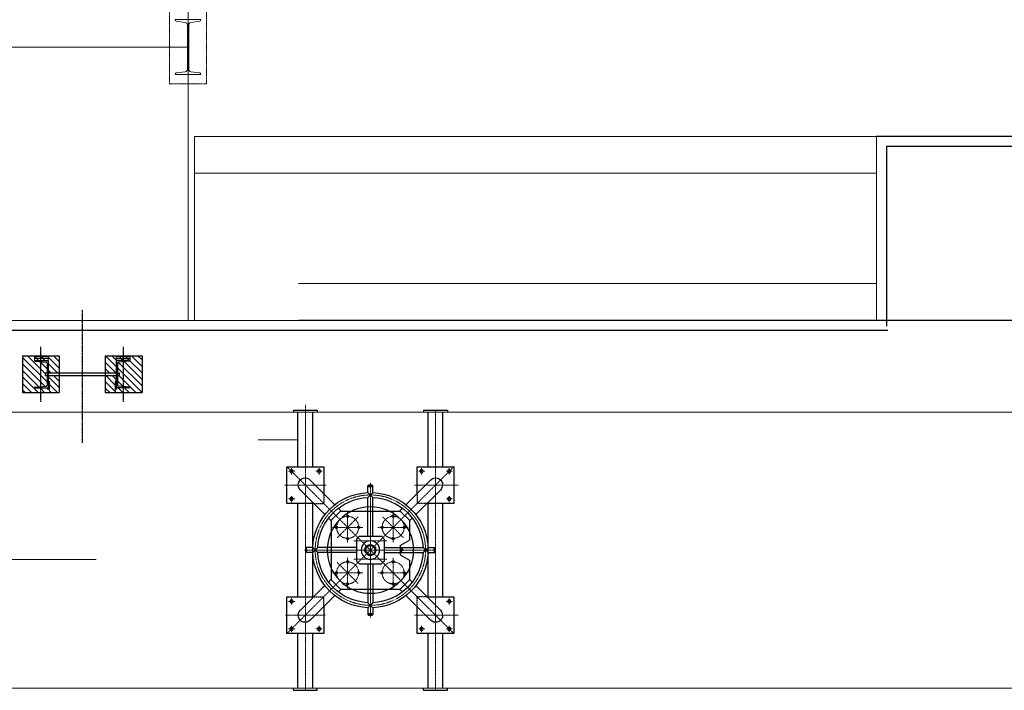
# Model space of a CAD drawing. Header units: inches. Extents: x -4968858 to -265257, y -220693 to 1871410.
# Tile 62 of 225: x -2020517 to -2015166, y 988232 to 991879. Entities that reach past the tile are written whole.
import ezdxf

# ---------------------------------------------------------------- set-up
doc = ezdxf.new("R2010")
doc.units = ezdxf.units.IN
doc.header["$MEASUREMENT"] = 0
for name, pattern in [('CENTER', [2, 1.25, -0.25, 0.25, -0.25]), ('CENTER2', [1.125, 0.75, -0.125, 0.125, -0.125]), ('CONTINOUS', [0]), ('HIDDEN', [0.375, 0.25, -0.125])]:
    doc.linetypes.add(name, pattern=pattern)
for name, color, linetype, lineweight in [('01_ CENTER LINE', 1, 'CENTER2', 0), ('01_Dimension', 12, 'Continuous', 13), ('01_drain pipe', 11, 'Continuous', 15), ('01_Pipe Support', 31, 'Continuous', 13), ('13.CIVIL', 54, 'Continuous', 15), ('14.DIM', 1, 'Continuous', 0), ('CEN', 120, 'CENTER', 13), ('THIN', 3, 'Continuous', 13)]:
    doc.layers.add(name, color=color, linetype=linetype, lineweight=lineweight)
for name, color, linetype in [('08.SEAL WTR.PIPE', 33, 'Continuous'), ('1', 1, 'Continuous'), ('3', 1, 'Continuous'), ('DWG', 1, 'Continuous'), ('HAT', 11, 'Continuous'), ('HID', 7, 'HIDDEN'), ('TXT', 7, 'Continuous')]:
    doc.layers.add(name, color=color, linetype=linetype)
doc.linetypes.add('FENCELINE1', pattern='A,0.25,-0.1,[133,ltypeshp.shx,S=0.1,R=0,X=-0.1,Y=0],-0.1,1', length=1.45)

# ---------------------------------------------------------------- blocks, each defined once
blk = doc.blocks.new('A$C5E860E7B')
at = {"layer": '13.CIVIL'}
for p, q in [((4500, 10000, 0), (4500, -10000, 0)), ((2500, -5500), (2500, 5500)), ((4000, 5500), (4000, -5500))]:
    blk.add_line(p, q, dxfattribs=at)
blk = doc.blocks.new('PLUG VALVE')
at = {"layer": '3'}
blk.add_line((418.9, -670), (418.9, -669.6), dxfattribs=at)
at = {"layer": 'CEN'}
for p, q in [((318.9, 113.7), (318.9, -113.7)), ((1026.1, 107.4), (1026.1, -107.4)), ((1126.1, 100), (218.9, -807.1)), ((1126.1, -807.1), (218.9, 100)), ((261, 75), (226.8, 75)), ((243.9, 57.9), (243.9, 92.1)), ((376.8, 75), (411, 75)), ((393.9, 57.9), (393.9, 92.1)), ((968.2, 75), (934, 75)), ((951.1, 57.9), (951.1, 92.1)), ((1084, 75), (1118.2, 75)), ((1101.1, 57.9), (1101.1, 92.1)), ((1434.9, 0), (-119.6, 0)), ((672.5, 1), (672.5, -708.2)), ((261, -75), (226.8, -75)), ((243.9, -57.9), (243.9, -92.1)), ((1084, -75), (1118.2, -75)), ((1101.1, -57.9), (1101.1, -92.1)), ((548.8, -147.4), (548.8, -312.2)), ((672.5, -118.6), (672.5, -588.6)), ((796.2, -147.4), (796.2, -312.2)), ((605.8, -172.8), (491.7, -286.8)), ((853.3, -286.8), (739.2, -172.8)), ((466.3, -229.8), (631.2, -229.8)), ((622.5, -264.4), (622.5, -442.7)), ((713.8, -229.8), (878.7, -229.8)), ((722.5, -264.4), (722.5, -442.7)), ((306.5, -353.6), (1038.5, -353.6)), ((907.5, -353.6), (437.5, -353.6)), ((491.7, -420.3), (605.8, -534.3)), ((548.8, -394.9), (548.8, -559.7)), ((796.2, -394.9), (796.2, -559.7)), ((466.3, -477.3), (631.2, -477.3)), ((713.8, -477.3), (878.7, -477.3)), ((261, -632.1), (226.8, -632.1)), ((243.9, -649.2), (243.9, -615)), ((318.9, -833.3), (318.9, -593.4)), ((1026.1, -833.3), (1026.1, -593.4)), ((1084, -632.1), (1118.2, -632.1)), ((1101.1, -649.2), (1101.1, -615)), ((1434.9, -707.1), (-89.1, -707.1)), ((261, -782.1), (226.8, -782.1)), ((243.9, -765), (243.9, -799.2)), ((376.8, -782.1), (411, -782.1)), ((393.9, -765), (393.9, -799.2)), ((968.2, -782.1), (934, -782.1)), ((951.1, -765), (951.1, -799.2)), ((1084, -782.1), (1118.2, -782.1)), ((1101.1, -765), (1101.1, -799.2))]:
    blk.add_line(p, q, dxfattribs=at)
for centre, radius in [((672.5, -353.6), 300), ((548.8, -229.8), 60), ((796.2, -229.8), 60), ((548.8, -477.3), 60), ((796.2, -477.3), 60)]:
    blk.add_circle(centre, radius, dxfattribs=at)
at = {"layer": 'DWG'}
for p, q in [((-89.1, 65), (-89.1, -65)), ((-89.1, 65), (-77.1, 65)), ((218.9, 100), (218.9, -100)), ((418.9, 100), (218.9, 100)), ((418.9, -46.1), (418.9, 100)), ((1126.1, 100), (926.1, 100)), ((926.1, 100), (926.1, -46.1)), ((1126.1, -100), (1126.1, 100)), ((1434.9, 65), (1422.9, 65)), ((1434.9, 65), (1434.9, -65)), ((218.9, 40), (-77.1, 40)), ((479.4, -106.6), (345.9, 26.9)), ((926.1, 40), (418.9, 40)), ((865.6, -106.6), (999.1, 26.9)), ((1422.9, 40), (1126.1, 40)), ((218.9, -40), (-77.1, -40)), ((425.6, -160.5), (292, -26.9)), ((926.1, -40), (418.9, -40)), ((659.1, -40.4), (659.1, -3.6)), ((659.1, -67.3), (686, -40.4)), ((659.1, -40.4), (686, -67.3)), ((686, -40.4), (686, -3.6)), ((919.4, -160.5), (1053, -26.9)), ((1422.9, -40), (1126.1, -40)), ((-89.1, -65), (-77.1, -65)), ((218.9, -100), (365.1, -100)), ((659.1, -278.6), (659.1, -67.3)), ((686, -278.6), (686, -67.3)), ((979.9, -100), (1126.1, -100)), ((1434.9, -65), (1422.9, -65)), ((510, -141.1), (460, -191.1)), ((513.9, -141.1), (498.6, -125.8)), ((510, -141.1), (835, -141.1)), ((831.1, -141.1), (846.4, -125.8)), ((885, -191.1), (835, -141.1)), ((460, -194.9), (444.7, -179.7)), ((460, -191.1), (460, -516.1)), ((885, -194.9), (900.3, -179.7)), ((885, -191.1), (885, -516.1)), ((612.5, -278.6), (597.5, -293.6)), ((597.5, -293.6), (597.5, -413.6)), ((612.5, -278.6), (732.5, -278.6)), ((747.5, -293.6), (732.5, -278.6)), ((747.5, -293.6), (747.5, -413.6)), ((359.3, -340.1), (322.5, -340.1)), ((359.3, -367), (322.5, -367)), ((359.3, -367), (386.3, -340.1)), ((359.3, -340.1), (386.3, -367)), ((597.5, -340.1), (386.3, -340.1)), ((597.5, -367), (386.3, -367)), ((688.6, -328.2), (682, -334.8)), ((691.2, -344), (682, -334.8)), ((697.8, -337.4), (691.2, -344)), ((747.5, -340.1), (958.7, -340.1)), ((747.5, -367), (958.7, -367)), ((958.7, -367), (985.7, -340.1)), ((985.7, -367), (958.7, -340.1)), ((985.7, -340.1), (1022.5, -340.1)), ((985.7, -367), (1022.5, -367)), ((597.5, -413.6), (612.5, -428.6)), ((732.5, -428.6), (747.5, -413.6)), ((612.5, -428.6), (732.5, -428.6)), ((659.1, -428.6), (659.1, -639.8)), ((686, -428.6), (686, -639.8)), ((460, -512.2), (444.7, -527.4)), ((460, -516.1), (510, -566.1)), ((647.5, -516.1), (618.6, -566.1)), ((647.5, -516.1), (697.5, -516.1)), ((663.5, -516.1), (681.5, -516.1)), ((663.5, -516.1), (663.5, -520.3)), ((663.5, -520.3), (664.4, -520.8)), ((668.5, -522.5), (664.4, -520.8)), ((677, -525.5), (667.9, -525.5)), ((668, -516.1), (668, -520.3)), ((668.1, -524.9), (668.8, -523.4)), ((669.8, -529.5), (668.1, -526.1)), ((675.8, -522.8), (669.1, -522.8)), ((675.2, -529.5), (669.8, -529.5)), ((675.2, -529.5), (676.9, -526.1)), ((676.9, -524.9), (676.1, -523.4)), ((676.4, -522.5), (679.7, -521.1)), ((676.5, -522.5), (680.6, -520.8)), ((676.9, -516.1), (676.9, -520.3)), ((681.5, -520.3), (680.6, -520.8)), ((681.5, -516.1), (681.5, -520.3)), ((697.5, -516.1), (726.4, -566.1)), ((835, -566.1), (885, -516.1)), ((885, -512.2), (900.3, -527.4)), ((425.6, -546.6), (292, -680.2)), ((513.9, -566.1), (498.6, -581.3)), ((510, -566.1), (618.6, -566.1)), ((726.4, -566.1), (835, -566.1)), ((831.1, -566.1), (846.4, -581.3)), ((919.4, -546.6), (1053, -680.2)), ((-89.1, -642.1), (-89.1, -772.1)), ((-89.1, -642.1), (-77.1, -642.1)), ((365.1, -607.1), (218.9, -607.1)), ((218.9, -607.1), (218.9, -807.1)), ((479.4, -600.5), (345.9, -734)), ((659.1, -666.7), (686, -639.8)), ((659.1, -639.8), (686, -666.7)), ((865.6, -600.5), (999.1, -734)), ((1126.1, -607.1), (979.9, -607.1)), ((1126.1, -807.1), (1126.1, -607.1)), ((1434.9, -642.1), (1422.9, -642.1)), ((1434.9, -642.1), (1434.9, -772.1)), ((218.9, -667.1), (-77.1, -667.1)), ((418.9, -807.1), (418.9, -661)), ((926.1, -667.1), (418.9, -667.1)), ((659.1, -666.7), (659.1, -703.6)), ((686, -666.7), (686, -703.6)), ((926.1, -661), (926.1, -807.1)), ((1422.9, -667.1), (1126.1, -667.1)), ((218.9, -747.1), (-77.1, -747.1)), ((926.1, -747.1), (418.9, -747.1)), ((1422.9, -747.1), (1126.1, -747.1)), ((-89.1, -772.1), (-77.1, -772.1)), ((1434.9, -772.1), (1422.9, -772.1)), ((218.9, -807.1), (418.9, -807.1)), ((926.1, -807.1), (1126.1, -807.1))]:
    blk.add_line(p, q, dxfattribs=at)
for centre, radius in [((243.9, 75), 9), ((393.9, 75), 9), ((951.1, 75), 9), ((1101.1, 75), 9), ((243.9, -75), 9), ((1101.1, -75), 9), ((548.8, -169.8), 5), ((796.2, -169.8), 5), ((488.8, -229.8), 5), ((608.8, -229.8), 5), ((736.2, -229.8), 5), ((856.2, -229.8), 5), ((548.8, -289.8), 5), ((672.5, -353.6), 50), ((796.2, -289.8), 5), ((548.8, -417.3), 5), ((796.2, -417.3), 5), ((488.8, -477.3), 5), ((608.8, -477.3), 5), ((736.2, -477.3), 5), ((856.2, -477.3), 5), ((548.8, -537.3), 5), ((796.2, -537.3), 5), ((243.9, -632.1), 9), ((1101.1, -632.1), 9), ((243.9, -782.1), 9), ((393.9, -782.1), 9), ((951.1, -782.1), 9), ((1101.1, -782.1), 9)]:
    blk.add_circle(centre, radius, dxfattribs=at)
at = {"layer": 'DWG', "linetype": 'ByBlock'}
blk.add_circle((672.5, -353.6), 235, dxfattribs=at)
at = {"layer": 'DWG'}
for centre, radius, start, end in [((672.5, -353.6), 313.5, 92.4593, 177.5407), ((672.5, -353.6), 313.5, 2.4593, 87.5407), ((672.5, -353.6), 286.5, 92.6903, 177.3097), ((672.5, -353.6), 286.5, 2.6903, 87.3097), ((672.5, -353.6), 313.5, 182.4593, 267.5407), ((672.5, -353.6), 286.5, 182.6903, 267.3097), ((672.5, -353.6), 30, 57.5133, 32.4867), ((672.5, -353.6), 25, 60.0701, 29.9299), ((672.5, -353.6), 286.5, 272.6903, 357.3097), ((672.5, -353.6), 313.5, 272.4593, 357.5407), ((665.8, -515.3), 5.44, 245.7642, 294.2358), ((669.3, -525.5), 1.35, 153.4349, 206.5651), ((672.5, -499.7), 21, 257.7451, 282.2549), ((668.2, -523.1), 0.673, 333.4349, 60.4112), ((676.7, -523.1), 0.673, 119.5888, 206.5651), ((679.2, -515.3), 5.44, 245.7642, 274.8004), ((675.7, -525.5), 1.35, 333.4349, 26.5651), ((679.2, -515.3), 5.44, 245.7642, 294.2358)]:
    blk.add_arc(centre, radius, start, end, dxfattribs=at)
for centre, major_axis in [((318.9, 0), (-28.1, 28.1)), ((1026.1, 0), (28.1, 28.1)), ((318.9, -707.1), (-28.1, -28.1)), ((1026.1, -707.1), (28.1, -28.1))]:
    blk.add_ellipse(centre, major_axis=major_axis, ratio=0.958666, start_param=4.712389, end_param=7.853982, dxfattribs=at)
for centre, major_axis, ratio in [((672.5, -3.6), (13.5, 0), 0.34202), ((672.5, -3.6), (10.3, 0), 0.273276), ((322.5, -353.6), (0, 13.5), 0.34202), ((322.5, -353.6), (0, 10.3), 0.273276), ((1022.5, -353.6), (0, -13.5), 0.34202), ((1022.5, -353.6), (0, -10.3), 0.273276), ((672.5, -703.6), (-13.5, 0), 0.34202), ((672.5, -703.6), (-10.3, 0), 0.273276)]:
    blk.add_ellipse(centre, major_axis=major_axis, ratio=ratio, dxfattribs=at)
at = {"layer": 'HAT'}
for centre, start, end in [((548.8, -169.8), 3.4042, 288.3249), ((796.2, -169.8), 3.4042, 288.3249), ((488.8, -229.8), 93.4042, 18.3249), ((608.8, -229.8), 273.4042, 198.3249), ((736.2, -229.8), 93.4042, 18.3249), ((856.2, -229.8), 273.4042, 198.3249), ((548.8, -289.8), 71.6751, 356.5958), ((796.2, -289.8), 71.6751, 356.5958), ((548.8, -417.3), 3.4042, 288.3249), ((796.2, -417.3), 3.4042, 288.3249), ((488.8, -477.3), 93.4042, 18.3249), ((608.8, -477.3), 273.4042, 198.3249), ((736.2, -477.3), 93.4042, 18.3249), ((856.2, -477.3), 273.4042, 198.3249), ((548.8, -537.3), 71.6751, 356.5958), ((796.2, -537.3), 71.6751, 356.5958)]:
    blk.add_arc(centre, 6, start, end, dxfattribs=at)
at = {"layer": 'HID'}
for p, q in [((418.9, -46.1), (418.9, -100)), ((926.1, -46.1), (926.1, -100)), ((365.1, -100), (418.9, -100)), ((979.9, -100), (926.1, -100)), ((365.1, -607.1), (418.9, -607.1)), ((418.9, -661), (418.9, -607.1)), ((979.9, -607.1), (926.1, -607.1)), ((926.1, -661), (926.1, -607.1))]:
    blk.add_line(p, q, dxfattribs=at)
blk = doc.blocks.new('A$C48AA4E1D')
at = {"layer": '01_Dimension', "color": 0}
blk.add_line((8250, 0, 0), (8250, 1000, 0), dxfattribs=at)
at = {"layer": '1', "color": 0}
for p, q in [((0, 1000, 0), (8250, 1000, 0)), ((0, 0, 0), (8250, 0, 0))]:
    blk.add_line(p, q, dxfattribs=at)
blk = doc.blocks.new('A$C210D246B')
at = {"layer": '01_ CENTER LINE'}
blk.add_line((-21915, -15434.1, 0), (-25068.9, -15434.1, -0.4), dxfattribs=at)
at = {"layer": '01_Dimension'}
blk.add_line((-21922.7, -15434.1, 0.3), (-21915, -15434.1, 0.3), dxfattribs=at)
at = {"layer": '01_Pipe Support'}
for p, q in [((-21918.9, 8565.9, 0.3), (-21918.9, -16920.6, 0.3)), ((-24968.9, -15434.1, 0.3), (-21918.9, -15434.1, 0.3))]:
    blk.add_line(p, q, dxfattribs=at)
at = {"layer": '01_Pipe Support', "linetype": 'CENTER2', "ltscale": 2, "elevation": 0.3}
blk.add_lwpolyline([(-22018.9, -15634.1), (-22018.9, -15234.1), (-21818.9, -15234.1), (-21818.9, -15634.1)], close=True, dxfattribs=at)
at = {"layer": '01_Pipe Support', "elevation": 0.3}
blk.add_lwpolyline([(-21848.9, -15584.1), (-21988.9, -15584.1), (-21988.9, -15581.8, -0.373885), (-21982.9, -15574.8), (-21934.8, -15568.1, 0.373885), (-21922.7, -15554.2), (-21922.7, -15314, 0.373885), (-21934.8, -15300.2), (-21982.9, -15293.4, -0.373885), (-21988.9, -15286.5), (-21988.9, -15284.1), (-21848.9, -15284.1), (-21848.9, -15286.5, -0.373885), (-21854.9, -15293.4), (-21903, -15300.2, 0.373885), (-21915, -15314), (-21915, -15554.2, 0.373885), (-21903, -15568.1), (-21854.9, -15574.8, -0.373885), (-21848.9, -15581.8)], format="xyb", close=True, dxfattribs=at)
blk = doc.blocks.new('A$C1F1B71E3')
at = {"linetype": 'Continuous', "lineweight": 5}
h = blk.add_hatch(dxfattribs=at)
h.set_pattern_fill('ANSI31', color=4, scale=200, angle=270, style=0)
h.set_pattern_definition([(135, (31057.43, 18057.895), (-17.67767, -17.67767), [])])
h.paths.add_polyline_path([(49819.6, 30430.1), (49788.6, 30432.8, -0.414214), (49784.6, 30436.8), (49784.6, 30437.3), (49819.6, 30437.3), (49819.6, 30462.3), (49719.6, 30462.3), (49719.6, 30362.3), (49819.6, 30362.3)])
h.paths.add_polyline_path([(49919.6, 30462.3), (49819.6, 30462.3), (49819.6, 30437.3), (49859.6, 30437.3), (49859.6, 30369.8), (49919.6, 30369.8)])
h.paths.add_polyline_path([(49853.6, 30422.5, 0.388879), (49849, 30427.5), (49819.6, 30430.1), (49819.6, 30362.3), (49843.6, 30362.3), (49843.6, 30369.8), (49853.6, 30369.8)])
h.paths.add_polyline_path([(49919.6, 30354.8), (49859.6, 30354.8), (49859.6, 30324.5), (49865.6, 30324.5), (49865.6, 30273.1, 0.014579), (49852.8, 30262.3), (49919.6, 30262.3)])
h.paths.add_polyline_path([(49859.6, 30277.9), (49859.6, 30287.3), (49819.6, 30287.3), (49819.6, 30262.3), (49841.7, 30262.3, -0.020125)])
h.paths.add_polyline_path([(49819.6, 30287.3), (49784.6, 30287.3), (49784.6, 30287.8, -0.414214), (49788.6, 30291.8), (49819.6, 30294.5), (49819.6, 30362.3), (49719.6, 30362.3), (49719.6, 30262.3), (49819.6, 30262.3)])
h.paths.add_polyline_path([(49853.6, 30354.8), (49843.6, 30354.8), (49843.6, 30362.3), (49819.6, 30362.3), (49819.6, 30294.5), (49849, 30297.1, 0.388879), (49853.6, 30302)])
h.paths.add_polyline_path([(50229.6, 30437.3), (50269.6, 30437.3), (50269.6, 30462.3), (50169.6, 30462.3), (50169.6, 30369.8), (50229.6, 30369.8)])
h.paths.add_polyline_path([(50369.6, 30462.3), (50269.6, 30462.3), (50269.6, 30437.3), (50304.6, 30437.3), (50304.6, 30436.8, -0.414214), (50300.6, 30432.8), (50269.6, 30430.1), (50269.6, 30362.3), (50369.6, 30362.3)])
h.paths.add_polyline_path([(50269.6, 30430.1), (50240.2, 30427.5, 0.388879), (50235.6, 30422.5), (50235.6, 30369.8), (50245.6, 30369.8), (50245.6, 30362.3), (50269.6, 30362.3)])
h.paths.add_polyline_path([(50269.6, 30362.3), (50245.6, 30362.3), (50245.6, 30354.8), (50235.6, 30354.8), (50235.6, 30302, 0.388879), (50240.2, 30297.1), (50269.6, 30294.5)])
h.paths.add_polyline_path([(50369.6, 30362.3), (50269.6, 30362.3), (50269.6, 30294.5), (50300.6, 30291.8, -0.414214), (50304.6, 30287.8), (50304.6, 30287.3), (50269.6, 30287.3), (50269.6, 30262.3), (50369.6, 30262.3)])
h.paths.add_polyline_path([(50269.6, 30287.3), (50229.6, 30287.3), (50229.6, 30277.9, -0.020125), (50247.5, 30262.3), (50269.6, 30262.3)])
h.paths.add_polyline_path([(50223.6, 30324.5), (50229.6, 30324.5), (50229.6, 30354.8), (50169.6, 30354.8), (50169.6, 30262.3), (50236.4, 30262.3, 0.014579), (50223.6, 30273.1)])
at = {"color": 1, "linetype": 'CENTER'}
blk.add_line((50044.6, 30714.4), (50044.6, 29988.9), dxfattribs=at)
blk.add_line((61594.7, 30654.8), (51220.2, 30654.8))
at = {"layer": '01_drain pipe'}
blk.add_line((51001.2, 30004.8), (51220.2, 30004.8), dxfattribs=at)
at = {"layer": '08.SEAL WTR.PIPE', "linetype": 'FENCELINE1', "ltscale": 300}
for p, q in [((62555.7, 31599.8), (54415.7, 31599.8)), ((54415.7, 31599.8), (54415.7, 30622.8)), ((54423.2, 30599.8), (41665.7, 30599.8))]:
    blk.add_line(p, q, dxfattribs=at)
at = {"layer": '14.DIM'}
for points in [[(49859.6, 30447.3), (49859.6, 30457.3), (49784.6, 30457.3), (49784.6, 30447.3)], [(50229.6, 30447.3), (50229.6, 30457.3), (50304.6, 30457.3), (50304.6, 30447.3)], [(49859.6, 30437.3), (49859.6, 30447.3), (49784.6, 30447.3), (49784.6, 30437.3)], [(50229.6, 30437.3), (50229.6, 30447.3), (50304.6, 30447.3), (50304.6, 30437.3)]]:
    blk.add_lwpolyline(points, close=True, dxfattribs=at)
at = {"layer": 'THIN', "linetype": 'Continuous'}
for p, q in [((67804.8, 31654.8), (50655.1, 31654.8)), ((50655.1, 31654.8), (50655.1, 30654.8)), ((54360.7, 31454.8), (50655.1, 31454.8)), ((54360.7, 30854.8), (51220.2, 30854.8)), ((55001.2, 30654.8), (51220.2, 30654.8))]:
    blk.add_line(p, q, dxfattribs=at)
at = {"layer": 'TXT', "color": 1, "linetype": 'CENTER'}
for p, q in [((49819.6, 30212.3), (49819.6, 30512.3)), ((50269.6, 30212.3), (50269.6, 30512.3))]:
    blk.add_line(p, q, dxfattribs=at)
at = {"layer": 'TXT', "color": 4, "linetype": 'Continuous'}
for p, q in [((49719.6, 30462.3), (49719.6, 30262.3)), ((49719.6, 30462.3), (49919.6, 30462.3)), ((49919.6, 30462.3), (49919.6, 30262.3)), ((50169.6, 30462.3), (50369.6, 30462.3)), ((50169.6, 30462.3), (50169.6, 30262.3)), ((50369.6, 30462.3), (50369.6, 30262.3)), ((49784.6, 30436.8), (49784.6, 30437.3)), ((49784.6, 30437.3), (49859.6, 30437.3)), ((49788.6, 30432.8), (49849, 30427.5)), ((49853.6, 30422.5), (49853.6, 30302)), ((49859.6, 30437.3), (49859.6, 30277.9)), ((50304.6, 30437.3), (50229.6, 30437.3)), ((50229.6, 30437.3), (50229.6, 30277.9)), ((50235.6, 30422.5), (50235.6, 30302)), ((50300.6, 30432.8), (50240.2, 30427.5)), ((50304.6, 30436.8), (50304.6, 30437.3)), ((49843.6, 30369.8), (50245.6, 30369.8)), ((49843.6, 30369.8), (49843.6, 30354.8)), ((49843.6, 30354.8), (50245.6, 30354.8)), ((50245.6, 30369.8), (50245.6, 30354.8)), ((49788.6, 30291.8), (49849, 30297.1)), ((49859.6, 30324.5), (49865.6, 30324.5)), ((49865.6, 30324.5), (49865.6, 30273.1)), ((50223.6, 30324.5), (50223.6, 30273.1)), ((50223.6, 30324.5), (50229.6, 30324.5)), ((50300.6, 30291.8), (50240.2, 30297.1)), ((49719.6, 30262.3), (49919.6, 30262.3)), ((49784.6, 30287.8), (49784.6, 30287.3)), ((49784.6, 30287.3), (49859.6, 30287.3)), ((50169.6, 30262.3), (50369.6, 30262.3)), ((50304.6, 30287.3), (50229.6, 30287.3)), ((50304.6, 30287.8), (50304.6, 30287.3))]:
    blk.add_line(p, q, dxfattribs=at)
for centre, radius, start, end in [((49788.6, 30436.8), 4, 180, 270), ((49848.6, 30422.5), 5, 0, 85), ((50240.6, 30422.5), 5, 95, 180), ((50300.6, 30436.8), 4, 270, 0), ((49788.6, 30287.8), 4, 90, 180), ((49848.6, 30302), 5, 275, 0), ((50240.6, 30302), 5, 180, 265), ((50300.6, 30287.8), 4, 0, 90)]:
    blk.add_arc(centre, radius, start, end, dxfattribs=at)
at = {"rotation": 90}
blk.add_blockref('A$C5E860E7B', (51610.7, 26154.8), dxfattribs=at)
at = {"layer": '01_Dimension', "color": 0}
blk.add_blockref('A$C210D246B', (72538.5, 47575.4), dxfattribs=at)
at = {"layer": '1', "color": 0, "rotation": 180}
blk.add_blockref('A$C48AA4E1D', (62610.7, 31654.8), dxfattribs=at)
at = {"layer": '13.CIVIL', "extrusion": (0, 0, -1), "zscale": -1, "rotation": 269.9999999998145}
blk.add_blockref('PLUG VALVE', (-51257.1, 30077.8, 0), dxfattribs=at)
blk = doc.blocks.new('AHP BLOCK')
at = {"xscale": 0.001, "yscale": 0.001, "zscale": 0.001}
blk.add_blockref('A$C1F1B71E3', (-166.1155, 61.8393), dxfattribs=at)
blk = doc.blocks.new('FSF')
at = {"layer": '01_Pipe Support'}
blk.add_line((-57210.3, -119938), (-54160.3, -119938), dxfattribs=at)

msp = doc.modelspace()

# ---------------------------------------------------------------- block references
at = {"color": 1, "linetype": 'CONTINOUS', "lineweight": 15, "xscale": 1000, "yscale": 1000, "zscale": 1000}
msp.add_blockref('AHP BLOCK', (-1904106.5, 897749.5), dxfattribs=at)
at = {"layer": '01_Dimension'}
msp.add_blockref('FSF', (-1965942.1, 1108881.6), dxfattribs=at)

doc.saveas('drawing.dxf')
